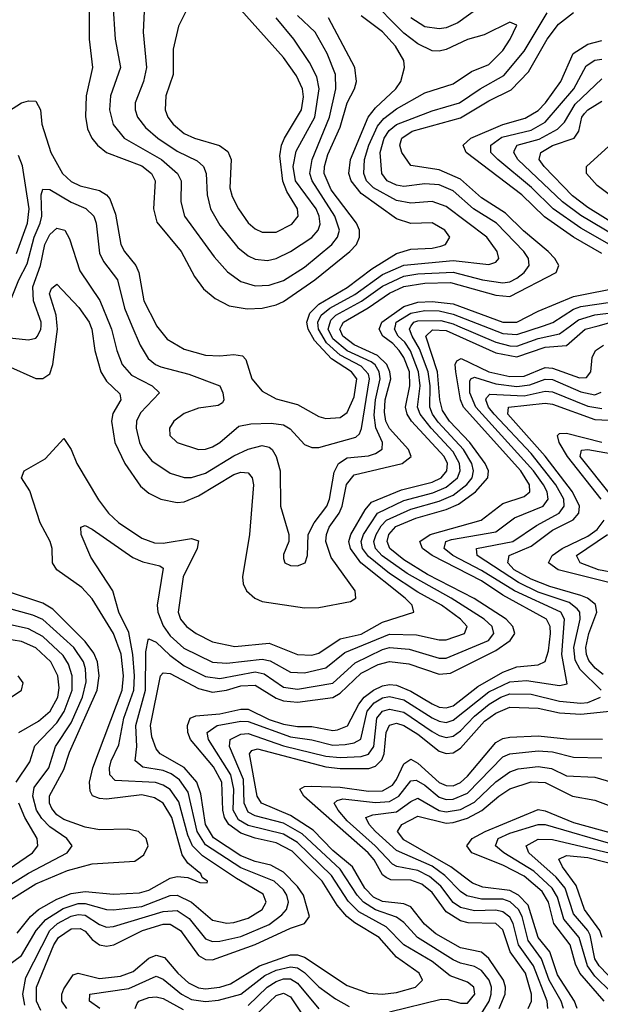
# Model space of a CAD drawing. Header units: inches. Extents: x 990535 to 1117859, y 769386 to 892122.
# Tile 198 of 256: x 1026685 to 1028325, y 868082 to 870865. Entities that reach past the tile are written whole.
import ezdxf

# ---------------------------------------------------------------- set-up
doc = ezdxf.new("R2010")
doc.units = ezdxf.units.IN
doc.header["$MEASUREMENT"] = 0
doc.layers.add('B0826', color=7, linetype='Continuous')
doc.layers.add('B0827', color=7, linetype='Continuous')

msp = doc.modelspace()

# ---------------------------------------------------------------- linework, layer by layer
at = {"layer": 'B0826', "color": 5}
for points, elevation in [([(1026630, 869968.6), (1026710, 869959.6), (1026730, 869964.7), (1026734.9, 869970), (1026744.9, 869990), (1026745.2, 870000)], 3640), ([(1026650, 869886.2), (1026730, 869851.2), (1026750, 869850.7), (1026770, 869864.3), (1026778.1, 869890), (1026791.9, 869990), (1026790.9, 870000)], 3620), ([(1026650, 868190.1), (1026690, 868219.7), (1026731.4, 868290), (1026758.4, 868321.6), (1026807.9, 868352.1), (1026850, 868366.1), (1026870, 868366.3), (1026930, 868349.1), (1026950, 868348.5), (1027030, 868358.1), (1027110, 868389), (1027130, 868390.5), (1027170.3, 868370.3), (1027230, 868319.1), (1027270, 868311.1), (1027290, 868312.5), (1027330, 868324.9), (1027369.9, 868350), (1027380.9, 868370), (1027372.7, 868392.7), (1027297, 868437), (1027201.3, 868501.3), (1027173, 868530), (1027159.7, 868559.7), (1027134.2, 868654.2), (1027110, 868688.8), (1027090, 868701.5), (1027068.4, 868708.4), (1026954.5, 868714.5), (1026939.5, 868730), (1026938.2, 868750), (1026943.1, 868770), (1026964.6, 868815.4), (1026979.5, 868890), (1027006.9, 868970), (1027009.2, 869010), (1027004.9, 869070), (1026992.8, 869132.8), (1026965.2, 869190), (1026948, 869250), (1026886.1, 869346.1), (1026858.4, 869410), (1026858, 869430), (1026870, 869434.7), (1026890, 869424.7), (1027004.4, 869344.4), (1027032.6, 869332.6), (1027081.2, 869321.2), (1027090, 869314.2), (1027073.6, 869210), (1027075.2, 869190), (1027090, 869151.1), (1027110, 869123.6), (1027148.5, 869088.5), (1027230, 869048.9), (1027270, 869045.7), (1027370, 869057.5), (1027392.6, 869052.6), (1027450, 869020.9), (1027490, 869018.2), (1027550, 869033.1), (1027603.9, 869076.1), (1027730, 869128.1), (1027806.2, 869126.2), (1027870, 869111.6), (1027890, 869112.3), (1027942, 869130), (1027948.8, 869150), (1027930.3, 869170), (1027876.6, 869210), (1027810, 869246.3), (1027730, 869299.6), (1027670, 869347.6), (1027653.8, 869370), (1027650.1, 869390), (1027656.6, 869410), (1027695.7, 869470), (1027770, 869505.8), (1027852.2, 869527.8), (1027890, 869543.1), (1027921.7, 869570), (1027929.8, 869590), (1027927.9, 869610), (1027910, 869643), (1027847.1, 869710), (1027816, 869750), (1027809.3, 869770), (1027816.5, 869830), (1027812.1, 869870), (1027788.9, 869928.9), (1027773, 869953), (1027754.1, 869970), (1027743.8, 869990), (1027746.3, 870000)], 3560), ([(1026677.7, 868282.3), (1026715.3, 868330), (1026738.1, 868350), (1026790, 868379), (1026830, 868394.6), (1026870, 868400.7), (1026950, 868392.5), (1027023.3, 868396.7), (1027050, 868404.3), (1027110, 868438.3), (1027130, 868442.7), (1027159.8, 868439.8), (1027193.7, 868426.3), (1027214.9, 868425.1), (1027215.4, 868430), (1027200.2, 868440.2), (1027197.1, 868450), (1027160.3, 868480.3), (1027144, 868504), (1027114.5, 868610), (1027089.9, 868650), (1027065.4, 868665.4), (1027030, 868673.4), (1026930, 868661.4), (1026910, 868662.9), (1026891, 868671), (1026883.7, 868683.7), (1026882.5, 868710), (1026891.6, 868750), (1026974.4, 868970), (1026978.1, 869010), (1026971.3, 869071.3), (1026950, 869129.5), (1026890, 869228), (1026860.1, 869260.1), (1026789.9, 869310), (1026777.5, 869330), (1026776.2, 869370), (1026770.8, 869390), (1026743, 869443), (1026713.4, 869533.4), (1026689.8, 869570), (1026697.4, 869590), (1026756.7, 869623.3), (1026810, 869681.1), (1026830, 869650.3), (1026846.5, 869610), (1026907.6, 869507.6), (1026936, 869470), (1026964, 869444), (1027030, 869399), (1027065.8, 869385.8), (1027090, 869385.2), (1027170, 869398.5), (1027190, 869392.1), (1027186.6, 869370), (1027146.9, 869290), (1027132.4, 869190), (1027139.5, 869170), (1027156.2, 869150), (1027183.2, 869130), (1027230, 869106.4), (1027293, 869093), (1027390, 869102.8), (1027470, 869070.1), (1027510, 869068.6), (1027530, 869074.6), (1027590, 869114.9), (1027650, 869128), (1027710, 869161.8), (1027799, 869190), (1027793.9, 869210), (1027774.1, 869230), (1027649.2, 869330), (1027619.4, 869370), (1027614.6, 869390), (1027620.5, 869410), (1027660.8, 869479.2), (1027679.2, 869500.8), (1027763.6, 869536.4), (1027850, 869557.5), (1027875.4, 869570), (1027892.1, 869590), (1027893.4, 869610), (1027884.6, 869630), (1027792.2, 869730), (1027779.7, 869750), (1027774.8, 869770), (1027787.7, 869830), (1027785.9, 869870), (1027770.7, 869910), (1027757.2, 869930), (1027738.9, 869950), (1027711.1, 869970), (1027700.8, 869990), (1027704.5, 870000)], 3580), ([(1026698.9, 868078.9), (1026693.8, 868110), (1026702.4, 868157.6), (1026769.6, 868290), (1026791.8, 868310), (1026830, 868330.6), (1026850, 868335.8), (1026870, 868333.8), (1026910, 868307.3), (1026930, 868299.5), (1026950, 868301.4), (1027090, 868343.7), (1027130, 868346.5), (1027163.9, 868323.9), (1027210, 868266.5), (1027230, 868258.8), (1027250, 868260), (1027310, 868273.5), (1027390, 868307.1), (1027426, 868334), (1027438.7, 868350), (1027444.2, 868370), (1027439.4, 868390), (1027430, 868405.3), (1027403.9, 868430), (1027310, 868467.2), (1027210, 868532.6), (1027186.1, 868570), (1027161, 868681), (1027136.4, 868716.4), (1027113.2, 868733.2), (1027090, 868742.5), (1027032.4, 868752.4), (1027010.8, 868770), (1027015.6, 868810), (1027013.4, 868870), (1027040.2, 868970), (1027041.7, 869078.3), (1027048, 869112), (1027050, 869114.6), (1027070, 869105.2), (1027108.8, 869068.8), (1027150, 869038.5), (1027210, 869008.3), (1027250, 869002.9), (1027350, 869021.4), (1027375.8, 869015.8), (1027430, 868978.3), (1027470, 868972.1), (1027570, 868989.6), (1027632.7, 869047.3), (1027710, 869084.5), (1027730, 869089.8), (1027785.4, 869085.4), (1027870, 869059.8), (1027890, 869059.9), (1028009.5, 869110), (1028024.9, 869130), (1028020.1, 869150), (1027997.6, 869170), (1027903.9, 869230), (1027779.5, 869299.5), (1027709.2, 869349.2), (1027690.4, 869370.4), (1027685.9, 869390), (1027691.9, 869410), (1027705.9, 869434.1), (1027721.2, 869450), (1027790, 869481.4), (1027870, 869503.6), (1027910, 869521.1), (1027948.7, 869551.3), (1027963, 869570), (1027967.5, 869590), (1027962.5, 869610), (1027938.6, 869650), (1027867.1, 869727.1), (1027851.3, 869750), (1027843.6, 869770), (1027844.5, 869830), (1027838.6, 869870), (1027814.5, 869934.5), (1027793.4, 869970), (1027786.2, 869990), (1027790, 869999.1), (1027790.7, 870000)], 3540), ([(1026744.3, 868064.3), (1026732.7, 868090), (1026732.7, 868130), (1026781.3, 868250), (1026794, 868270), (1026830, 868294.9), (1026855.7, 868295.7), (1026870, 868288), (1026890, 868264.7), (1026910, 868250.1), (1026930, 868246.3), (1026950.7, 868249.3), (1027032, 868290), (1027090, 868307.8), (1027110, 868308.1), (1027139.6, 868290), (1027190, 868219.2), (1027210, 868208.1), (1027230, 868206.8), (1027350, 868250.9), (1027450, 868296.9), (1027489.8, 868310), (1027503.4, 868330), (1027486.8, 868390), (1027470, 868414.7), (1027430, 868455.3), (1027394.5, 868474.5), (1027350, 868485.2), (1027310, 868501.7), (1027232.4, 868552.4), (1027209.7, 868590), (1027196.9, 868676.9), (1027185.7, 868710), (1027150, 868751.4), (1027081.7, 868790), (1027070, 868803.6), (1027058, 868838), (1027054.3, 868870), (1027082.4, 869010), (1027090, 869019), (1027110, 869016.5), (1027190, 868973.9), (1027230, 868964.4), (1027269.1, 868970), (1027310, 868982.3), (1027350, 868984.2), (1027410, 868946.7), (1027430, 868939.2), (1027470, 868935.4), (1027570, 868948.8), (1027590, 868960.7), (1027650, 869017.7), (1027698, 869042), (1027730, 869051), (1027784.1, 869044.1), (1027870, 869014.6), (1027902.6, 869017.4), (1028030, 869082.2), (1028071, 869110), (1028084.2, 869130), (1028078.7, 869150), (1028059.2, 869170), (1027969, 869229), (1027836.9, 869296.9), (1027770, 869337.7), (1027730.7, 869370), (1027722.9, 869390), (1027727.6, 869410), (1027748.1, 869431.9), (1027804.1, 869455.9), (1027890, 869480.4), (1027924.4, 869495.6), (1027972.7, 869530), (1028008.1, 869570), (1028009.7, 869590), (1028000.3, 869610), (1027956.5, 869670), (1027899.7, 869730), (1027879.9, 869759.9), (1027872.4, 869790), (1027865, 869870), (1027832.6, 869970), (1027851.7, 869988.3), (1027890, 869986.3), (1028030, 869922.9), (1028090, 869911.7), (1028170, 869939.2), (1028230, 869944.5), (1028282.5, 869990), (1028319.6, 870000)], 3520), ([(1026884.8, 870000), (1026888.9, 869990), (1026897.3, 869930), (1026914.1, 869870), (1026930, 869842.8), (1026967.8, 869807.8), (1026970.5, 869790), (1026948.3, 869751.7), (1026943.8, 869730), (1026953.4, 869670), (1026981.7, 869610), (1027026.2, 869546.2), (1027050, 869526.3), (1027083.9, 869510), (1027130, 869500.1), (1027150, 869502.1), (1027190, 869518.7), (1027290, 869578.9), (1027310, 869585.7), (1027330, 869584.4), (1027341.7, 869570), (1027345.1, 869550), (1027334.2, 869410), (1027314.3, 869290), (1027316.6, 869270), (1027326.1, 869250), (1027349.3, 869230), (1027370, 869220.3), (1027490, 869202.6), (1027530, 869203.8), (1027619.9, 869220.1), (1027634.6, 869230), (1027632.9, 869250), (1027565.1, 869345.1), (1027550.3, 869390), (1027551.3, 869410), (1027559.1, 869430), (1027587.5, 869470), (1027595.9, 869490), (1027608.7, 869551.3), (1027630, 869578.4), (1027765.3, 869610), (1027791, 869630), (1027783.1, 869650), (1027729.7, 869709.7), (1027719.8, 869730), (1027715.8, 869755.8), (1027717.6, 869790), (1027733.1, 869850), (1027731.1, 869870), (1027722.4, 869890), (1027695.9, 869915.9), (1027630, 869945.7), (1027597.9, 869970), (1027589.1, 869990), (1027594.3, 870000)], 3620), ([(1026940.1, 870000), (1026944.1, 869990), (1026959.1, 869930), (1026974.5, 869890), (1027000.6, 869860.6), (1027058.8, 869830), (1027079.8, 869810), (1027026, 869754), (1027015.3, 869730), (1027013.8, 869710), (1027023.4, 869670), (1027033, 869650), (1027058.3, 869618.3), (1027110, 869582.7), (1027150, 869570.9), (1027170, 869570.8), (1027210, 869583.4), (1027290, 869632.5), (1027330, 869651.2), (1027370, 869660.9), (1027390, 869656.6), (1027398.1, 869650), (1027409.3, 869630), (1027420.8, 869590), (1027422.1, 869490), (1027444.9, 869410), (1027444.9, 869390), (1027430, 869353.2), (1027430, 869342), (1027434, 869330), (1027450, 869322), (1027470, 869321.1), (1027491.5, 869330), (1027498, 869350), (1027499.9, 869410), (1027517.3, 869442.7), (1027552.6, 869490), (1027560.1, 869510), (1027573.6, 869586.4), (1027586, 869610), (1027610, 869626.2), (1027670, 869632.5), (1027690, 869638.5), (1027708.8, 869651.2), (1027710.2, 869670), (1027691.6, 869711.6), (1027686.9, 869746.9), (1027690.1, 869790), (1027703.7, 869850), (1027700.9, 869870), (1027689.1, 869889.1), (1027677.8, 869897.8), (1027610, 869929.1), (1027570, 869963.1), (1027556.7, 869990), (1027559.4, 870000)], 3640), ([(1027002.1, 870000), (1027025.3, 869945.3), (1027047.6, 869907.6), (1027068.4, 869890), (1027083.6, 869883.6), (1027162.9, 869862.9), (1027250.1, 869830), (1027258.7, 869810), (1027261.8, 869790), (1027258.1, 869781.9), (1027245.7, 869774.3), (1027190, 869767.2), (1027150, 869752.2), (1027120.2, 869730), (1027108.1, 869710), (1027109.4, 869690), (1027130, 869670.2), (1027190, 869650.1), (1027210, 869650.6), (1027230, 869657.8), (1027250.5, 869670), (1027303.6, 869716.4), (1027337.7, 869722.3), (1027395.2, 869724.8), (1027430, 869720.1), (1027448.7, 869708.7), (1027490, 869663.7), (1027510, 869655.4), (1027530, 869655.7), (1027635, 869685), (1027645.3, 869694.7), (1027650.6, 869709.4), (1027673.4, 869850), (1027670, 869863.2), (1027650, 869885.4), (1027590, 869916.3), (1027551.5, 869951.5), (1027529.1, 869990), (1027528.2, 870000)], 3660), ([(1027071.7, 870000), (1027101.8, 869961.8), (1027150, 869934), (1027210, 869917.1), (1027250, 869914.7), (1027290, 869918.4), (1027314.7, 869914.7), (1027324.1, 869904.1), (1027340.7, 869850), (1027370, 869814.7), (1027410, 869793.6), (1027470, 869777.3), (1027530, 869743.1), (1027550, 869737.4), (1027590, 869740.9), (1027610, 869754.6), (1027630, 869799.1), (1027637.8, 869850), (1027622.6, 869870), (1027566.1, 869906.1), (1027517.9, 869957.9), (1027499.7, 869990), (1027498, 870000)], 3680), ([(1027922.4, 870000), (1028030, 869953.8), (1028070, 869943.2), (1028090, 869942.6), (1028150, 869963.5), (1028210, 869976.6), (1028241.4, 870000)], 3540), ([(1027994.5, 870000), (1028050, 869978.4), (1028090, 869974.9), (1028165, 870000)], 3560), ([(1026817.9, 868070), (1026804.2, 868090), (1026803.7, 868110), (1026810, 868125.2), (1026835.5, 868164.5), (1026850, 868169.4), (1026910, 868154.9), (1026970, 868161.3), (1027005.4, 868174.6), (1027050, 868211.8), (1027070, 868220.2), (1027094.3, 868214.3), (1027131.3, 868170), (1027162.2, 868142.2), (1027190, 868128.5), (1027210, 868125.7), (1027250, 868130), (1027280.6, 868139.4), (1027362.6, 868190), (1027450, 868221.1), (1027470, 868221.1), (1027490, 868214.9), (1027610, 868134.4), (1027670, 868113.2), (1027710, 868109.8), (1027750, 868114.5), (1027803.1, 868130), (1027822.7, 868150), (1027813.2, 868170), (1027750, 868214.7), (1027700.9, 868270), (1027631.4, 868311.4), (1027609.4, 868329.4), (1027582.2, 868362.2), (1027539.8, 868430), (1027454.4, 868514.4), (1027410, 868537.9), (1027350, 868551), (1027310, 868565.3), (1027275.9, 868590), (1027263.9, 868610), (1027259.1, 868630), (1027256.1, 868710), (1027232.8, 868752.8), (1027167.8, 868830), (1027159.7, 868850), (1027158.7, 868870), (1027166.1, 868890), (1027182.6, 868897.4), (1027250, 868902.6), (1027310, 868915.7), (1027330, 868915.6), (1027390, 868887), (1027430, 868873.8), (1027470, 868867), (1027510, 868866.8), (1027570, 868855.3), (1027582.9, 868857.1), (1027611, 868869), (1027642.9, 868930), (1027658.6, 868950), (1027684.5, 868970), (1027710, 868982.2), (1027730, 868986), (1027750, 868983.7), (1027790, 868966.5), (1027850, 868930.8), (1027870, 868922), (1027890, 868919.6), (1027910, 868925.8), (1027979.8, 868980.2), (1028050, 869020.7), (1028090, 869035.6), (1028150, 869041.1), (1028169.2, 869050.8), (1028179.4, 869080.6), (1028184.7, 869130), (1028183.5, 869150), (1028173.4, 869170), (1028050, 869238.4), (1027990, 869278.8), (1027850.2, 869350), (1027823.4, 869370), (1027815.4, 869390), (1027844.8, 869410), (1027988.9, 869450), (1028050, 869497), (1028110, 869516.7), (1028126.7, 869530), (1028125.1, 869550), (1028100.7, 869590), (1027938.7, 869770), (1027930.7, 869790), (1027916.9, 869870), (1027915.2, 869890), (1027919.6, 869900.4), (1027932.3, 869907.7), (1028010, 869870), (1028070, 869856.3), (1028110, 869857.6), (1028170, 869881.4), (1028190, 869880.4), (1028266.9, 869853.1), (1028286.6, 869853.4), (1028298.9, 869870), (1028302, 869910), (1028312.1, 869930), (1028334.9, 869945.1)], 3480), ([(1027730, 868060.4), (1027875.8, 868095.8), (1027895.5, 868095.5), (1027930, 868084.7), (1027950, 868084.8), (1027970.5, 868110), (1027967.8, 868130), (1027950, 868143.8), (1027901.6, 868161.6), (1027850, 868202.1), (1027770, 868250), (1027720.4, 868300.4), (1027642.8, 868342.8), (1027613.4, 868373.4), (1027565.8, 868445.8), (1027470, 868538.8), (1027430, 868562.3), (1027330, 868586.8), (1027303.4, 868603.4), (1027288.2, 868630), (1027289.7, 868690), (1027281.4, 868730), (1027218.1, 868830), (1027214.9, 868850), (1027242.4, 868870), (1027310, 868881.6), (1027330, 868880.6), (1027450, 868837.4), (1027510, 868829.2), (1027570, 868814.1), (1027604.4, 868815.6), (1027630, 868820.5), (1027648.5, 868831.5), (1027666.6, 868910), (1027686.1, 868933.9), (1027710, 868947.5), (1027730, 868951.6), (1027770, 868942), (1027850, 868891.6), (1027870, 868881.8), (1027890, 868878.6), (1027910, 868884.5), (1028010, 868965.1), (1028070, 868992.8), (1028117.1, 868997.1), (1028210, 868982.4), (1028232.2, 868987.8), (1028217.1, 869070), (1028224.7, 869170), (1028213.8, 869190), (1028083.3, 869250), (1027990, 869308.3), (1027908.7, 869350), (1027884.5, 869370), (1027889.2, 869390), (1027904.7, 869395.3), (1028030, 869417.1), (1028083.1, 869456.9), (1028164.2, 869490), (1028178.3, 869510), (1028175.6, 869530), (1028165.2, 869550), (1028136.3, 869590), (1027973.3, 869770), (1027957, 869810), (1027956.4, 869843.6), (1027959.9, 869850), (1027970, 869854.2), (1028030, 869835.9), (1028090, 869828), (1028126.7, 869833.3), (1028170, 869848.5), (1028190, 869847.5), (1028270, 869812.8), (1028310, 869804.5), (1028327.9, 869812.1)], 3460), ([(1028328.1, 868970), (1028268.3, 869028.3), (1028254.6, 869054.6), (1028251, 869090), (1028268.9, 869170), (1028267.6, 869190), (1028260, 869200), (1028237.1, 869217.1), (1028150, 869247.1), (1028094.2, 869274.2), (1027977.8, 869350), (1027975.6, 869370), (1028078.3, 869390), (1028145.1, 869434.9), (1028209.2, 869470), (1028223.5, 869490), (1028222.2, 869510), (1028199.8, 869550), (1028130, 869638.9), (1028025.2, 869750), (1028009.6, 869770), (1028001.8, 869790), (1028003.5, 869796.5), (1028013.3, 869806.7), (1028110, 869801.6), (1028170, 869814.7), (1028190, 869813.3), (1028290, 869772.5), (1028330, 869766.4)], 3440), ([(1028333.9, 869013.9), (1028311.4, 869031.4), (1028293.1, 869053.1), (1028286.2, 869070), (1028284.7, 869090), (1028293.4, 869130), (1028315.5, 869190), (1028311.5, 869211.5), (1028289.3, 869229.3), (1028270, 869237.6), (1028182.7, 869262.7), (1028130, 869283.9), (1028082.3, 869310), (1028064.2, 869330), (1028068.3, 869350), (1028130, 869376.3), (1028190, 869421.5), (1028248.4, 869451.6), (1028264.7, 869470), (1028266.9, 869490), (1028247.3, 869530), (1028170, 869631.2), (1028064.6, 869750), (1028066.3, 869770), (1028170, 869781.3), (1028190, 869778.6), (1028310, 869735), (1028350, 869732.7)], 3420), ([(1028328.2, 869510), (1028232.8, 869630), (1028209.6, 869670), (1028204.4, 869690), (1028210, 869695.3), (1028230, 869696.3), (1028330, 869670.3)], 3380), ([(1028358.5, 869518.5), (1028268.7, 869630), (1028271.9, 869648.1), (1028290.3, 869649.7), (1028370, 869636.3)], 3360), ([(1028350, 869274), (1028206.6, 869310), (1028179, 869330), (1028189, 869350), (1028218, 869370), (1028290, 869405.1), (1028316.5, 869423.5), (1028336.6, 869450)], 3380), ([(1028370, 869300.8), (1028320.7, 869310), (1028268.4, 869330), (1028258.2, 869350), (1028346.1, 869410)], 3360), ([(1026630, 868358.7), (1026730, 868422.3), (1026819.8, 868460.2), (1026890, 868478.8), (1027010, 868485.8), (1027036, 868504), (1027047.4, 868530), (1027042.3, 868550), (1027020.2, 868570), (1026990, 868576.4), (1026910, 868575), (1026870, 868582.3), (1026810, 868603.6), (1026790, 868617.6), (1026775.5, 868635.5), (1026769.1, 868650), (1026769.4, 868670.6), (1026810, 868745.4), (1026825.2, 868794.8), (1026903.5, 868970), (1026909.6, 869010), (1026904.3, 869050), (1026894.2, 869074.2), (1026870, 869107.3), (1026778.3, 869198.3), (1026750, 869215.5), (1026650, 869248.5)], 3620), ([(1026630, 868401.9), (1026710, 868452.3), (1026819.3, 868510), (1026833.3, 868530), (1026818.1, 868550), (1026770, 868583.4), (1026747, 868607), (1026732.4, 868630), (1026721.6, 868670), (1026726, 868694), (1026766.8, 868750), (1026785.7, 868810), (1026830, 868877.7), (1026862, 868950), (1026872.8, 868992.8), (1026870.8, 869030), (1026864.8, 869050), (1026837.4, 869090), (1026750, 869169), (1026721.8, 869181.8), (1026643.5, 869203.5)], 3640), ([(1026674.5, 868710), (1026713.3, 868766.7), (1026727.5, 868812.5), (1026790, 868877.3), (1026810.8, 868909.2), (1026832.8, 868970), (1026833.2, 869010), (1026822.8, 869042.8), (1026807.2, 869067.2), (1026750, 869121.2), (1026710, 869143.4), (1026630, 869161.1)], 3660), ([(1026682.2, 868850), (1026738.1, 868881.9), (1026770.8, 868910), (1026792.3, 868950), (1026796.4, 868976.4), (1026792.6, 869010), (1026773, 869050), (1026730, 869089.3), (1026690, 869107.2), (1026618.2, 869118.2)], 3680), ([(1026660.7, 868950), (1026689.9, 868970), (1026694.2, 868990), (1026680.2, 869010)], 3720), ([(1027990, 868055.1), (1028011, 868090), (1028017.3, 868110), (1028018, 868130), (1028011.4, 868150), (1027990, 868177.1), (1027970, 868188.5), (1027930, 868197.9), (1027910, 868207.4), (1027808.6, 868270), (1027770, 868312.8), (1027750, 868328.2), (1027690, 868348.5), (1027656.1, 868370), (1027638.1, 868390), (1027590, 868463.7), (1027483.2, 868563.2), (1027430, 868593.2), (1027350, 868614.3), (1027330, 868624.6), (1027319, 868650), (1027316.8, 868716.8), (1027277.2, 868810), (1027279.5, 868830), (1027310, 868845.7), (1027330, 868846.7), (1027430, 868811.9), (1027550, 868783.5), (1027590, 868778.8), (1027650, 868782), (1027670.9, 868789.1), (1027685.1, 868810), (1027693.9, 868890), (1027709.9, 868910.1), (1027730, 868916.2), (1027770, 868907.5), (1027850, 868853), (1027870, 868841.1), (1027890, 868835.8), (1027910, 868839.8), (1027930, 868854.3), (1027970, 868896.4), (1028011.6, 868930), (1028044.1, 868950), (1028070, 868958.8), (1028130, 868958.7), (1028210, 868938.7), (1028270, 868932.8), (1028290, 868934.7), (1028325.7, 868950)], 3440), ([(1028039.9, 868070), (1028056.6, 868110), (1028057.4, 868130), (1028051.6, 868150), (1028010, 868210.9), (1027990, 868229.2), (1027930, 868241.1), (1027860.8, 868280.8), (1027828.4, 868308.4), (1027790, 868357.3), (1027770, 868365.2), (1027710, 868372.4), (1027684.5, 868384.5), (1027659.8, 868410), (1027624.8, 868470), (1027570, 868516.8), (1027513.8, 868573.8), (1027450, 868615.2), (1027368.3, 868650), (1027355.6, 868670), (1027334.5, 868790), (1027341.1, 868798.9), (1027356.5, 868803.5), (1027550, 868753.2), (1027590, 868748.6), (1027671.4, 868748.6), (1027690, 868754.3), (1027707.8, 868772.2), (1027714.6, 868790), (1027720.8, 868850), (1027730, 868871.1), (1027750, 868876.3), (1027770, 868870.2), (1027810, 868845.2), (1027870, 868797.5), (1027890, 868790.3), (1027910, 868792.9), (1027930, 868805.7), (1027998.4, 868881.6), (1028030, 868904.2), (1028070, 868921.2), (1028150, 868919.2), (1028210, 868905.4), (1028270, 868901.5), (1028370, 868911.8)], 3420), ([(1028122, 868070), (1028131.1, 868090), (1028130.9, 868110), (1028113.7, 868170), (1028070.3, 868230), (1028050, 868291.6), (1028030, 868310.4), (1027952.3, 868312.3), (1027930, 868317.9), (1027890, 868342.9), (1027850, 868398), (1027820.8, 868420.8), (1027790, 868432.3), (1027733.2, 868433.2), (1027719.9, 868439.9), (1027710, 868447.7), (1027686, 868490), (1027669.4, 868509.4), (1027487.3, 868670), (1027476.8, 868690), (1027490, 868697.4), (1027510, 868698.6), (1027590, 868695), (1027670, 868684.1), (1027710, 868685.1), (1027738.6, 868701.4), (1027750, 868716.6), (1027770, 868761.8), (1027790, 868774.2), (1027810, 868763.5), (1027870, 868709), (1027890, 868699.9), (1027910, 868699.6), (1027930, 868708.5), (1027950, 868726.9), (1028030, 868821.6), (1028050, 868832.7), (1028070, 868836.3), (1028150, 868840.7), (1028230, 868832.3), (1028331.3, 868831.3)], 3380), ([(1028177, 868070), (1028175.4, 868090), (1028136.8, 868190), (1028094.3, 868250), (1028078.9, 868310), (1028070, 868327.6), (1028050, 868343.2), (1028030, 868347.8), (1027970, 868345.6), (1027930, 868355.2), (1027910, 868369.1), (1027875.2, 868415.2), (1027842.6, 868442.6), (1027810, 868459.7), (1027750.8, 868470.8), (1027738.1, 868478.1), (1027689.5, 868530), (1027610, 868600), (1027584.4, 868630), (1027573.5, 868650), (1027582.3, 868657.7), (1027598, 868662), (1027690, 868652), (1027730, 868655.1), (1027756.3, 868670), (1027790, 868713.4), (1027804.9, 868715.1), (1027830, 868701.3), (1027870, 868666.9), (1027890, 868660.6), (1027910, 868661.2), (1027950, 868678.7), (1028050, 868781.2), (1028070, 868789.3), (1028150, 868798.3), (1028190, 868795.3), (1028250, 868780.3), (1028330, 868778.2)], 3360), ([(1028221.4, 868070), (1028215.3, 868090), (1028180.7, 868150), (1028159.3, 868210), (1028121.9, 868261.9), (1028104.2, 868330), (1028093.9, 868350), (1028071, 868371), (1028050, 868378.5), (1027990, 868378.7), (1027948, 868388), (1027930, 868400.6), (1027886, 868446), (1027850, 868471.9), (1027750, 868516.1), (1027690.5, 868570), (1027672.2, 868590), (1027663, 868610), (1027683, 868617), (1027750, 868625.6), (1027790, 868655.2), (1027810, 868664), (1027870, 868629.7), (1027890, 868626.1), (1027930, 868632.6), (1027970, 868652.7), (1028030, 868710.8), (1028070, 868739.1), (1028093.2, 868746.8), (1028150, 868754.2), (1028187.7, 868747.7), (1028230, 868727.4), (1028310, 868723.6), (1028390, 868700.4)], 3340), ([(1028259.9, 868070), (1028252.5, 868090), (1028204.9, 868164.9), (1028182.5, 868230), (1028150, 868270.6), (1028121.4, 868361.4), (1028094.6, 868390), (1028070, 868403.7), (1027993.1, 868413.1), (1027964, 868424), (1027902.7, 868470), (1027770, 868546.6), (1027752.2, 868570), (1027764.3, 868590), (1027810, 868613.3), (1027890, 868593.9), (1027910, 868595.3), (1027950, 868607.7), (1027990.7, 868629.3), (1028038.7, 868670), (1028070, 868690.3), (1028130, 868710.8), (1028170, 868708.8), (1028246.9, 868670), (1028310, 868658.8), (1028370, 868635.8)], 3320), ([(1026634.7, 868450), (1026721.4, 868510), (1026735.9, 868530), (1026734.4, 868550), (1026699, 868610), (1026682.3, 868650)], 3660), ([(1028336.2, 868090), (1028267.9, 868170), (1028255.3, 868195.3), (1028240, 868250), (1028194.3, 868310), (1028179.4, 868370), (1028160.8, 868400.8), (1028110, 868443.8), (1028050, 868474.9), (1027962.8, 868510), (1027948.1, 868530), (1027963.3, 868550), (1028000.3, 868570), (1028150, 868632.1), (1028170, 868628.3), (1028250, 868595.1), (1028390, 868557.2)], 3280), ([(1028356.2, 868116.2), (1028310, 868161.2), (1028289, 868190), (1028265.4, 868270), (1028222.3, 868322.3), (1028204.4, 868384.4), (1028189.8, 868409.8), (1028138, 868458), (1028053.3, 868510), (1028029.5, 868530), (1028036.9, 868550), (1028070, 868565.3), (1028150, 868589.8), (1028170, 868589.4), (1028370, 868531.3)], 3260), ([(1028370, 868140.5), (1028321.8, 868190), (1028310.1, 868210), (1028296.6, 868276.6), (1028290, 868290.5), (1028250, 868337.2), (1028225.9, 868410), (1028200.9, 868440.9), (1028123.4, 868510), (1028116.1, 868530), (1028150, 868548.5), (1028190, 868547.4), (1028450, 868486.6)], 3240), ([(1028330.6, 868270), (1028324.1, 868290), (1028281.1, 868350), (1028257.4, 868417.4), (1028218.3, 868470), (1028208.3, 868491.7), (1028230, 868502.1), (1028290, 868496.8), (1028390, 868471.2)], 3220), ([(1026911.4, 868070), (1026881.7, 868090), (1026883.2, 868110), (1026993.6, 868126.4), (1027070, 868160.9), (1027090, 868152.4), (1027142.2, 868110), (1027170, 868095.4), (1027210, 868089.5), (1027246.6, 868093.4), (1027310, 868109.8), (1027377.1, 868162.9), (1027410, 868178.5), (1027450, 868187.7), (1027470, 868184.2), (1027490, 868171.6), (1027530, 868131.3), (1027576.8, 868096.8), (1027615.5, 868075.5)], 3460), ([(1027330, 868078.6), (1027384.5, 868130), (1027410, 868146.2), (1027430, 868153.5), (1027450, 868153.3), (1027470, 868141.5), (1027530, 868068.4)], 3440), ([(1027011.2, 868070), (1027016.5, 868083.5), (1027021.2, 868090), (1027050, 868100.6), (1027070, 868102.7), (1027090, 868097.7), (1027146.7, 868066.7)], 3440), ([(1027350.3, 868049.7), (1027410, 868106.8), (1027430, 868112.8), (1027450, 868103), (1027490, 868043.5)], 3420)]:
    msp.add_lwpolyline(points, dxfattribs=dict(at, elevation=elevation))
at = {"layer": 'B0827', "color": 5}
for points, elevation in [([(1027038.2, 870930), (1027033.6, 870830), (1027042.8, 870730), (1027035, 870690), (1027011.3, 870630), (1027010.9, 870610), (1027017.6, 870590), (1027040, 870560), (1027075.3, 870530), (1027130, 870493.2), (1027186.1, 870466.1), (1027204.6, 870450), (1027211.7, 870430), (1027214.1, 870370), (1027223.8, 870330), (1027250, 870283.8), (1027301.1, 870221.1), (1027330, 870197.7), (1027350, 870188.1), (1027384.6, 870184.6), (1027410, 870189.7), (1027450, 870209.7), (1027510, 870249.4), (1027528.5, 870270), (1027533.4, 870286.6), (1027531.1, 870310), (1027522.4, 870330), (1027463.8, 870410), (1027457.5, 870450), (1027466.4, 870493.6), (1027519, 870590), (1027531.1, 870670), (1027524, 870704), (1027503.9, 870743.9), (1027459.2, 870810), (1027409.3, 870870)], 3760), ([(1027528.2, 870000), (1027527.4, 870010), (1027536.6, 870030), (1027561.5, 870050), (1027631.5, 870088.5), (1027710, 870144.6), (1027770, 870171.4), (1027910, 870184.4), (1028010, 870173.3), (1028030, 870179.4), (1028038.7, 870190), (1028033.8, 870210), (1028004.5, 870250), (1027890, 870337.1), (1027850, 870351), (1027790, 870346.8), (1027750, 870353.7), (1027684.1, 870390), (1027664.6, 870410), (1027657.1, 870430), (1027658.9, 870470), (1027671.3, 870510), (1027696, 870564), (1027714, 870586), (1027750, 870613), (1027830, 870657.9), (1027910, 870683.7), (1027961.1, 870718.9), (1028010, 870738.2), (1028050, 870778.5), (1028071.2, 870810), (1028089.6, 870850), (1028070, 870858.2), (1027997.3, 870822.7), (1027950, 870809.2), (1027890, 870780.5), (1027870, 870775.7), (1027850, 870777.5), (1027810, 870796.9), (1027770, 870827.4), (1027669.2, 870930)], 3660), ([(1026880.8, 870890), (1026880.8, 870810), (1026890.1, 870730), (1026873, 870650), (1026871.1, 870591.1), (1026876.8, 870556.8), (1026888.8, 870530), (1026904.7, 870510), (1026930.1, 870490), (1027030, 870451.6), (1027057.5, 870430), (1027067.2, 870410), (1027062.5, 870330), (1027072.3, 870292.3), (1027141.5, 870210), (1027178.7, 870138.7), (1027204.1, 870104.1), (1027237, 870077), (1027276.3, 870056.3), (1027327.4, 870047.4), (1027370, 870049.5), (1027410, 870058.6), (1027430, 870068.6), (1027518.5, 870130), (1027618.1, 870210), (1027636.6, 870230), (1027645.4, 870250), (1027644.6, 870270), (1027636.1, 870290), (1027564.5, 870384.5), (1027544.9, 870430), (1027545.8, 870450), (1027555.8, 870484.2), (1027590, 870561.3), (1027610.3, 870629.7), (1027631, 870670), (1027636.4, 870690), (1027631.5, 870730), (1027557.3, 870870)], 3720), ([(1026947.9, 870910), (1026954.3, 870810), (1026970.1, 870730), (1026941.1, 870650), (1026939, 870610), (1026949.3, 870569.3), (1026980.1, 870530), (1027085.8, 870470), (1027130.5, 870430), (1027141.5, 870410), (1027140.5, 870350), (1027150.5, 870310), (1027234.6, 870194.6), (1027272.4, 870152.4), (1027310, 870125.1), (1027350, 870112.9), (1027390, 870114.6), (1027430, 870127.6), (1027490, 870165.3), (1027566.9, 870230), (1027583, 870250), (1027588.3, 870270), (1027575.6, 870310), (1027511.6, 870410), (1027505.1, 870430), (1027511.4, 870470), (1027559.9, 870590), (1027578.2, 870670), (1027577.5, 870710), (1027553.6, 870770), (1027519.6, 870830), (1027470, 870877.1)], 3740), ([(1027153.2, 870886.8), (1027133.5, 870846.5), (1027118.6, 870781.4), (1027118.1, 870710), (1027098, 870650), (1027095.6, 870610), (1027103.3, 870590), (1027118.3, 870570), (1027150, 870543.6), (1027178.8, 870530), (1027249.2, 870509.2), (1027272.7, 870492.7), (1027282.3, 870470), (1027278.2, 870390), (1027285.2, 870365.2), (1027303, 870330), (1027330, 870291.3), (1027350, 870274), (1027370, 870264.7), (1027410, 870264.8), (1027453.4, 870286.6), (1027471.4, 870310), (1027469.6, 870330), (1027439.3, 870379.3), (1027428.4, 870408.4), (1027419.7, 870480.3), (1027424.5, 870510), (1027433, 870530), (1027480.7, 870610), (1027486.9, 870646.9), (1027483.9, 870670), (1027466.8, 870706.8), (1027430, 870758.6), (1027310, 870893.3)], 3780), ([(1027594.3, 870000), (1027599.5, 870010), (1027669.7, 870050.3), (1027730, 870092.1), (1027770, 870110.5), (1027830, 870120.2), (1027901.9, 870121.9), (1028030, 870086.1), (1028070, 870082.4), (1028200.7, 870150), (1028208.6, 870170), (1028197.3, 870190), (1028178.1, 870210), (1028108.3, 870268.3), (1028057.8, 870317.8), (1027990, 870361.7), (1027930, 870414.5), (1027870, 870440.9), (1027790, 870453.1), (1027764.4, 870490), (1027758.6, 870510), (1027764.9, 870530), (1027793.4, 870550), (1027930, 870587.6), (1028010, 870635.3), (1028073.6, 870666.4), (1028122.2, 870717.8), (1028175.2, 870810), (1028207.7, 870852.3), (1028250, 870885.6)], 3620), ([(1027990, 870904.4), (1027923.3, 870856.7), (1027890, 870842.4), (1027870, 870839.1), (1027830, 870845), (1027789.9, 870870)], 3640), ([(1027498, 870000), (1027496.4, 870010), (1027504.4, 870035.6), (1027530, 870060.9), (1027610, 870107.8), (1027679.4, 870160.6), (1027750, 870203.8), (1027790, 870216.6), (1027850, 870219.4), (1027874.7, 870225.3), (1027888.1, 870230), (1027899.9, 870250), (1027886.2, 870270), (1027850.7, 870290.7), (1027790, 870288.9), (1027750, 870301.9), (1027650, 870373.9), (1027621.9, 870410), (1027615, 870430), (1027619.7, 870470), (1027669.4, 870590), (1027690, 870615.5), (1027747.5, 870670), (1027761.5, 870690), (1027771.9, 870730), (1027770.4, 870750), (1027746.4, 870790), (1027710, 870831.1), (1027650, 870876)], 3680), ([(1027559.4, 870000), (1027563.9, 870016.1), (1027578.3, 870030), (1027650.6, 870069.4), (1027710, 870111.8), (1027770, 870140.1), (1027810, 870146.7), (1027910, 870151.3), (1027992.8, 870130), (1028050, 870121.4), (1028070, 870124.1), (1028090, 870134.1), (1028110.3, 870150), (1028124.4, 870170), (1028123, 870190), (1028109.6, 870210), (1028032.3, 870290), (1027967.2, 870330), (1027910, 870381.6), (1027870, 870397.9), (1027830, 870401), (1027770, 870394), (1027750, 870397.3), (1027723.5, 870410), (1027708, 870430), (1027703.1, 870490), (1027715, 870530), (1027728.4, 870551.6), (1027750, 870569), (1027850, 870607.8), (1027927.7, 870630), (1027986.4, 870670), (1028052.7, 870707.3), (1028110, 870776.4), (1028175.1, 870884.9)], 3640), ([(1028330, 870204.6), (1028250, 870250), (1028168, 870308), (1028103.6, 870370), (1027946, 870490), (1027938.2, 870510), (1027959.5, 870530), (1028050, 870568.5), (1028113.4, 870586.6), (1028150, 870608.5), (1028170.9, 870630), (1028213.8, 870690), (1028249.1, 870770), (1028290, 870796.4), (1028330, 870806.1)], 3580), ([(1028351, 870230), (1028270, 870275.8), (1028192.5, 870330), (1028130.8, 870390.8), (1028035.7, 870470), (1028016.4, 870490), (1028015.7, 870510), (1028047.4, 870532.6), (1028130, 870553.1), (1028170, 870575.8), (1028250.2, 870670), (1028285.5, 870734.5), (1028310, 870750.6), (1028330, 870753.7)], 3560), ([(1028370, 870252.2), (1028270, 870311.9), (1028218.2, 870350), (1028092.1, 870470), (1028081, 870490), (1028083.3, 870496.7), (1028090.4, 870510), (1028152.8, 870527.2), (1028204.5, 870555.5), (1028224.6, 870575.4), (1028254, 870626), (1028330, 870697.9)], 3540), ([(1026653.4, 870606.6), (1026690, 870630.2), (1026710, 870636.1), (1026730, 870635.2), (1026743.5, 870610), (1026747.5, 870570), (1026773, 870490), (1026805.9, 870430), (1026830, 870407.8), (1026855.9, 870395.9), (1026910, 870381.9), (1026930.3, 870370.3), (1026939.1, 870359.1), (1026955.8, 870315.8), (1026970.7, 870230), (1026980.6, 870210), (1027013.3, 870170), (1027021.2, 870150), (1027035.7, 870070), (1027070, 870002.1), (1027071.7, 870000)], 3680), ([(1028390, 870271.6), (1028290, 870334), (1028247.1, 870367.1), (1028167.1, 870450), (1028152.8, 870470), (1028157.5, 870490), (1028190.5, 870509.5), (1028251.5, 870530), (1028265, 870550), (1028273.1, 870590), (1028280.4, 870599.6), (1028290, 870610.3), (1028330, 870635.1)], 3520), ([(1028396.5, 870336.5), (1028316.3, 870396.3), (1028286.3, 870430), (1028286.4, 870450), (1028350, 870507.8)], 3480), ([(1026676, 870204), (1026706.8, 870290), (1026711.7, 870330), (1026692.3, 870452.3), (1026681.3, 870481.3)], 3680), ([(1026542, 870000), (1026570, 870034.1), (1026590, 870050.5), (1026650, 870065.4), (1026662, 870078), (1026682, 870130), (1026705.5, 870174.5), (1026725.5, 870250), (1026742.9, 870290), (1026747.6, 870310), (1026745.6, 870370), (1026750, 870386), (1026770, 870384.8), (1026830, 870349.2), (1026871.5, 870331.5), (1026893.9, 870310), (1026900.7, 870290), (1026910, 870205.2), (1026921.5, 870181.5), (1026961.4, 870130), (1026980.9, 870050), (1027002.1, 870000)], 3660), ([(1026745.2, 870000), (1026745.5, 870010), (1026723.4, 870070), (1026721.6, 870110), (1026743.6, 870170), (1026756.1, 870230), (1026770, 870258.2), (1026790, 870276.1), (1026812.3, 870270), (1026825.4, 870245.4), (1026855, 870155), (1026911.5, 870071.5), (1026940.1, 870000)], 3640), ([(1026790.9, 870000), (1026787.7, 870030), (1026769.3, 870090), (1026775.1, 870104.9), (1026790, 870117.5), (1026851.5, 870051.5), (1026880.8, 870010), (1026884.8, 870000)], 3620), ([(1027704.5, 870000), (1027708.2, 870010), (1027770, 870054.1), (1027810, 870066.2), (1027850, 870068.7), (1027910, 870061.9), (1028050, 870010.4), (1028090, 870009.7), (1028150, 870041.2), (1028250, 870083), (1028387.3, 870110)], 3580), ([(1028165, 870000), (1028191.2, 870008.8), (1028250, 870047), (1028270, 870054), (1028392.6, 870072.6)], 3560), ([(1027746.3, 870000), (1027748.7, 870010), (1027790, 870035.9), (1027830, 870042.7), (1027870, 870042), (1027910, 870032.9), (1027994.5, 870000)], 3560), ([(1028241.4, 870000), (1028263.5, 870016.5), (1028309.6, 870030.4), (1028410, 870042.8)], 3540), ([(1027790.7, 870000), (1027798.5, 870010), (1027810, 870014.1), (1027875, 870015), (1027910, 870005.3), (1027922.4, 870000)], 3540), ([(1028319.6, 870000), (1028350, 870008.2), (1028430, 870012.1), (1028498.9, 870000)], 3520)]:
    msp.add_lwpolyline(points, dxfattribs=dict(at, elevation=elevation))

doc.saveas('drawing.dxf')
